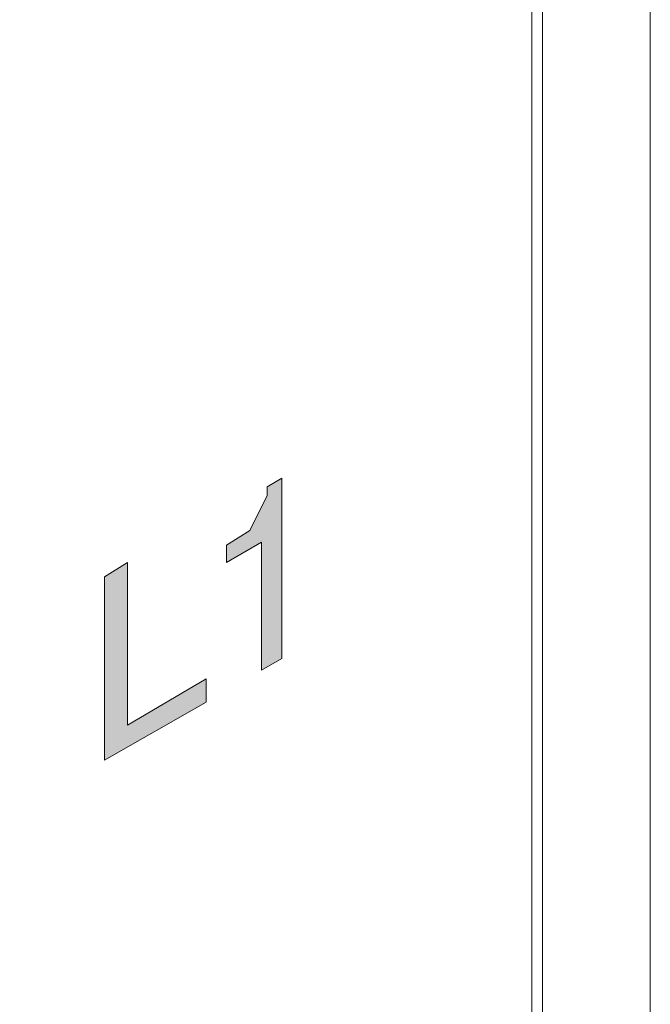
# Model space of a CAD drawing. Header units: millimetres. Extents: x -556 to 0, y 0 to 403.
# Tile 45 of 57: x -35.65 to -32, y 194.99 to 200.68. Entities that reach past the tile are written whole.
import ezdxf

# ---------------------------------------------------------------- set-up
doc = ezdxf.new("R2010")
doc.units = ezdxf.units.MM
doc.header["$LTSCALE"] = 2

# ---------------------------------------------------------------- blocks, each defined once
blk = doc.blocks.new('CGI0800-02')
at = {"linetype": 'Continuous', "lineweight": 0}
h = blk.add_hatch(color=31, dxfattribs=at)
h.paths.add_polyline_path([(-37.25834119, 196.02950377), (-37.25834119, 195.92861861), (-37.05657087, 196.04631796), (-37.05657087, 195.30649348), (-36.93887153, 195.37375025), (-36.93887153, 196.4162302), (-37.02294249, 196.36578762), (-37.02294249, 196.31534504), (-37.09019926, 196.1808315), (-37.12382764, 196.13038892)])
h.paths.add_polyline_path([(-34.45037101, 197.54278111), (-34.2486007, 197.66048046), (-34.2486007, 196.92065598), (-34.13090135, 196.98791275), (-34.13090135, 198.03039269), (-34.21497231, 197.97995012), (-34.21497231, 197.92950754), (-34.31585747, 197.72773723), (-34.45037101, 197.64366626)])
h.paths.add_polyline_path([(-34.56807036, 196.73569986), (-34.56807036, 196.8702134), (-35.02205356, 196.60118632), (-35.02205356, 197.54278111), (-35.1565671, 197.45871014), (-35.1565671, 196.399416)])
h = blk.add_hatch(color=31, dxfattribs=at)
h.paths.add_polyline_path([(-37.25834119, 196.02950377), (-37.25834119, 195.92861861), (-37.05657087, 196.04631796), (-37.05657087, 195.30649348), (-36.93887153, 195.37375025), (-36.93887153, 196.4162302), (-37.02294249, 196.36578762), (-37.02294249, 196.31534504), (-37.09019926, 196.1808315), (-37.12382764, 196.13038892)])
h.paths.add_polyline_path([(-34.45037101, 197.54278111), (-34.2486007, 197.66048046), (-34.2486007, 196.92065598), (-34.13090135, 196.98791275), (-34.13090135, 198.03039269), (-34.21497231, 197.97995012), (-34.21497231, 197.92950754), (-34.31585747, 197.72773723), (-34.45037101, 197.64366626)])
h.paths.add_polyline_path([(-34.56807036, 196.73569986), (-34.56807036, 196.8702134), (-35.02205356, 196.60118632), (-35.02205356, 197.54278111), (-35.1565671, 197.45871014), (-35.1565671, 196.399416)])
at = {"color": 0, "linetype": 'Continuous', "lineweight": 0, "extrusion": (0.707107, -0.40558, 0.579228)}
for p, q in [((-32, 224.56822291), (-32, 175.92969392)), ((-32.62426407, 183.00980412), (-32.62426407, 216.67695314))]:
    blk.add_line(p, q, dxfattribs=at)
at = {"color": 0, "linetype": 'Continuous', "lineweight": 0}
blk.add_line((-32.68488078, 183.11210113, -26.43819485), (-32.68488078, 216.97401842, -26.43819485), dxfattribs=at)
at = {"color": 31, "linetype": 'Continuous', "lineweight": 0}
for p, q in [((-34.13090135, 198.03039269, -26.43819485), (-34.21497231, 197.97995012, -26.43819485)), ((-34.13090135, 198.03039269, -26.43819485), (-34.21497231, 197.97995012, -26.43819485)), ((-34.21497231, 197.97995012, -26.43819485), (-34.21497231, 197.92950754, -26.43819485)), ((-34.21497231, 197.97995012, -26.43819485), (-34.21497231, 197.92950754, -26.43819485)), ((-34.13090135, 196.98791275, -26.43819485), (-34.13090135, 198.03039269, -26.43819485)), ((-34.13090135, 196.98791275, -26.43819485), (-34.13090135, 198.03039269, -26.43819485)), ((-34.21497231, 197.92950754, -26.43819485), (-34.31585747, 197.72773723, -26.43819485)), ((-34.21497231, 197.92950754, -26.43819485), (-34.31585747, 197.72773723, -26.43819485)), ((-34.31585747, 197.72773723, -26.43819485), (-34.45037101, 197.64366626, -26.43819485)), ((-34.31585747, 197.72773723, -26.43819485), (-34.45037101, 197.64366626, -26.43819485)), ((-34.45037101, 197.54278111, -26.43819485), (-34.2486007, 197.66048046, -26.43819485)), ((-34.45037101, 197.54278111, -26.43819485), (-34.2486007, 197.66048046, -26.43819485)), ((-34.45037101, 197.64366626, -26.43819485), (-34.45037101, 197.54278111, -26.43819485)), ((-34.45037101, 197.64366626, -26.43819485), (-34.45037101, 197.54278111, -26.43819485)), ((-34.2486007, 197.66048046, -26.43819485), (-34.2486007, 196.92065598, -26.43819485)), ((-34.2486007, 197.66048046, -26.43819485), (-34.2486007, 196.92065598, -26.43819485)), ((-35.02205356, 197.54278111, -26.43819485), (-35.1565671, 197.45871014, -26.43819485)), ((-35.02205356, 197.54278111, -26.43819485), (-35.1565671, 197.45871014, -26.43819485)), ((-35.02205356, 196.60118632, -26.43819485), (-35.02205356, 197.54278111, -26.43819485)), ((-35.02205356, 196.60118632, -26.43819485), (-35.02205356, 197.54278111, -26.43819485)), ((-35.1565671, 197.45871014, -26.43819485), (-35.1565671, 196.399416, -26.43819485)), ((-35.1565671, 197.45871014, -26.43819485), (-35.1565671, 196.399416, -26.43819485)), ((-34.2486007, 196.92065598, -26.43819485), (-34.13090135, 196.98791275, -26.43819485)), ((-34.2486007, 196.92065598, -26.43819485), (-34.13090135, 196.98791275, -26.43819485)), ((-34.56807036, 196.8702134, -26.43819485), (-35.02205356, 196.60118632, -26.43819485)), ((-34.56807036, 196.8702134, -26.43819485), (-35.02205356, 196.60118632, -26.43819485)), ((-34.56807036, 196.73569986, -26.43819485), (-34.56807036, 196.8702134, -26.43819485)), ((-34.56807036, 196.73569986, -26.43819485), (-34.56807036, 196.8702134, -26.43819485)), ((-35.1565671, 196.399416, -26.43819485), (-34.56807036, 196.73569986, -26.43819485)), ((-35.1565671, 196.399416, -26.43819485), (-34.56807036, 196.73569986, -26.43819485))]:
    blk.add_line(p, q, dxfattribs=at)

msp = doc.modelspace()

# ---------------------------------------------------------------- block references
msp.add_blockref('CGI0800-02', (0, 0))

doc.saveas('drawing.dxf')
